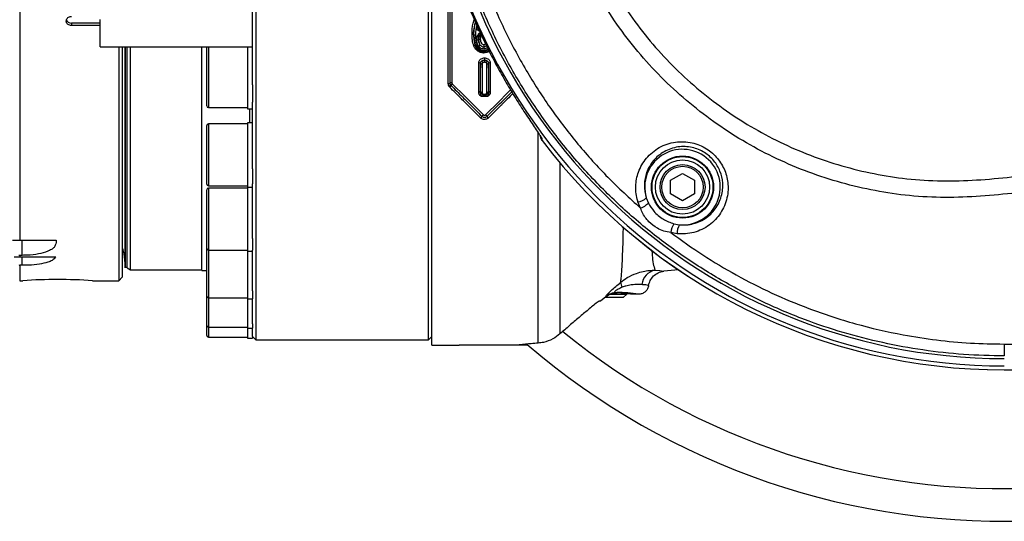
# Model space of a CAD drawing. Extents: x 0 to 4205, y 0 to 2970.
# Tile 28 of 67: x 3032 to 3323, y 559 to 707. Entities that reach past the tile are written whole.
import ezdxf

# ---------------------------------------------------------------- set-up
doc = ezdxf.new("R2010")
doc.units = 0
doc.header["$LTSCALE"] = 5
doc.layers.get('0').update_dxf_attribs({"linetype": 'CONTINUOUS'})

msp = doc.modelspace()

# ---------------------------------------------------------------- linework, layer by layer
at = {"color": 8, "linetype": 'CONTINUOUS'}
for p, q in [((3032.32, 920.22), (3032.32, 642.22)), ((3047.57, 706.3), (3047.57, 705.6)), ((3167.27, 704.92), (3167.43, 705.55)), ((3166.35, 702.91), (3166.47, 702.93)), ((3063.98, 699.33), (3063.98, 634.24)), ((3088.07, 699.33), (3088.07, 698.09)), ((3088.07, 698.09), (3088.07, 681.36)), ((3168.45, 694.38), (3168.33, 694.47)), ((3170.82, 694.47), (3170.7, 694.38)), ((3170.82, 685.85), (3170.82, 694.47)), ((3159.31, 687.39), (3159.09, 687.67)), ((3159.33, 688.56), (3159.44, 688.59)), ((3159.53, 688.08), (3159.69, 687.89)), ((3168.33, 685.85), (3168.44, 685.99)), ((3168.98, 684.79), (3168.98, 684.6)), ((3168.98, 684.79), (3170.17, 684.79)), ((3170.17, 684.6), (3168.98, 684.6)), ((3169.27, 685.35), (3169.88, 685.35)), ((3169.27, 685.35), (3169.27, 685.16)), ((3169.88, 685.16), (3169.27, 685.16)), ((3169.88, 685.35), (3169.88, 685.16)), ((3170.17, 684.79), (3170.17, 684.6)), ((3170.71, 685.99), (3170.82, 685.85)), ((3100.27, 676.88), (3100.27, 680.99)), ((3088.07, 676.52), (3088.07, 673.84)), ((3088.07, 673.84), (3088.07, 658.25)), ((3185.44, 611.77), (3185.44, 673.9)), ((3191.86, 665.01), (3191.86, 614.5)), ((3088.07, 657.55), (3088.07, 653.49)), ((3217.35, 654.69), (3217.97, 653.14)), ((3088.07, 653.49), (3088.07, 639.28)), ((3215.64, 651.68), (3214.89, 653.51)), ((3225.52, 647.02), (3227.16, 646.74)), ((3226.51, 644.09), (3224.58, 644.45)), ((3033.07, 637.71), (3033.07, 642.22)), ((3032.32, 637.71), (3032.32, 637.22)), ((3033.07, 634.76), (3033.07, 637.22)), ((3088.07, 639.28), (3088.07, 616.51)), ((3032.32, 634.76), (3032.32, 630.22)), ((3205.41, 625.5), (3205.4, 625.5)), ((3208.62, 626.69), (3208.77, 626.58)), ((3088.07, 616.51), (3088.07, 613.58)), ((3164.07, 611.21), (3164.07, 611.22)), ((3180.07, 611.21), (3180.07, 611.22)), ((3323.03, 611.5), (3348.06, 611.51))]:
    msp.add_line(p, q, dxfattribs=at)
at = {"color": 7, "linetype": 'CONTINUOUS'}
for p, q in [((3102.07, 857.11), (3102.07, 612.72)), ((3153.07, 612.72), (3153.07, 756.58)), ((3154.07, 611.22), (3154.07, 751.23)), ((3101.07, 688.11), (3101.07, 710.53)), ((3056.07, 703.33), (3056.07, 707.33)), ((3056.07, 706.3), (3047.57, 706.3)), ((3056.07, 705.6), (3047.57, 705.6)), ((3056.07, 699.33), (3056.07, 703.33)), ((3056.07, 699.33), (3101.07, 699.33)), ((3061.57, 699.33), (3061.57, 630.22)), ((3062.57, 699.33), (3062.57, 631.22)), ((3063.5, 699.33), (3063.5, 634.22)), ((3064.07, 634.04), (3064.07, 699.33)), ((3065.07, 633.47), (3065.07, 699.33)), ((3086.07, 633.22), (3086.07, 699.33)), ((3087.57, 697.67), (3087.57, 699.13)), ((3099.57, 699.33), (3099.57, 680.99)), ((3169.4, 697.7), (3169.4, 698.02)), ((3087.57, 681.86), (3087.57, 697.67)), ((3169.57, 696.03), (3169.57, 695.39)), ((3169.57, 695.39), (3169.57, 694.74)), ((3101.07, 688.11), (3101.07, 682.91)), ((3088.07, 681.36), (3099.57, 681.36)), ((3099.57, 680.99), (3101.07, 680.99)), ((3101.07, 663.25), (3101.07, 682.91)), ((3087.57, 673.49), (3087.57, 676.02)), ((3099.57, 676.52), (3088.07, 676.52)), ((3101.07, 676.88), (3099.57, 676.88)), ((3099.57, 676.88), (3099.57, 657.88)), ((3087.57, 658.75), (3087.57, 673.49)), ((3186.11, 672.91), (3186.14, 672.84)), ((3186.57, 671.65), (3186.57, 671.68)), ((3101.07, 663.25), (3101.07, 658.83)), ((3224.55, 659.89), (3228.05, 661.91)), ((3228.05, 661.91), (3231.55, 659.89)), ((3088.07, 658.25), (3099.57, 658.25)), ((3099.57, 657.55), (3088.07, 657.55)), ((3099.57, 657.88), (3101.07, 657.88)), ((3099.57, 657.88), (3099.57, 638.92)), ((3101.07, 642.7), (3101.07, 658.83)), ((3224.55, 655.85), (3224.55, 659.89)), ((3231.55, 659.89), (3231.55, 655.85)), ((3087.57, 653.21), (3087.57, 657.05)), ((3228.05, 653.83), (3224.55, 655.85)), ((3231.55, 655.85), (3228.05, 653.83)), ((3087.57, 639.78), (3087.57, 653.21)), ((3101.07, 642.7), (3101.07, 639.22)), ((3030.2, 642.22), (3032.32, 642.22)), ((3032.32, 642.22), (3043.07, 642.22)), ((3043.07, 642.22), (3043.07, 641.47)), ((3087.57, 637.63), (3087.57, 639.78)), ((3030.66, 637.22), (3032.32, 637.22)), ((3032.32, 637.71), (3032.07, 637.7)), ((3033.07, 637.71), (3032.32, 637.71)), ((3032.32, 637.22), (3042.96, 637.22)), ((3087.57, 625.69), (3087.57, 637.63)), ((3088.07, 639.28), (3099.57, 639.28)), ((3099.57, 638.92), (3101.07, 638.92)), ((3099.57, 638.92), (3099.57, 624.82)), ((3101.07, 627.23), (3101.07, 639.22)), ((3032.32, 634.76), (3032.07, 634.75)), ((3033.07, 634.76), (3032.32, 634.76)), ((3063.5, 634.22), (3063.98, 634.24)), ((3064.07, 634.04), (3065.07, 633.47)), ((3061.57, 630.22), (3062.57, 631.22)), ((3065.07, 633.47), (3086.07, 633.47)), ((3086.07, 633.22), (3087.57, 633.22)), ((3226.89, 633.4), (3222.51, 632.99)), ((3222.51, 632.99), (3222.51, 632.99)), ((3032.32, 630.22), (3033.22, 630.22)), ((3053.8, 630.22), (3061.57, 630.22)), ((3218.04, 628.77), (3218.04, 628.76)), ((3087.57, 617.01), (3087.57, 625.69)), ((3088.07, 625.19), (3099.57, 625.19)), ((3101.07, 627.23), (3101.07, 624.84)), ((3205.41, 625.5), (3203.81, 624.22)), ((3210.57, 625.22), (3205.1, 625.22)), ((3206.8, 626.22), (3211.57, 626.22)), ((3210.57, 625.22), (3211.57, 626.22)), ((3211.57, 626.22), (3211.57, 626.44)), ((3215.07, 626.22), (3213.07, 626.22)), ((3215.07, 626.22), (3215.07, 626.22)), ((3099.57, 624.82), (3101.07, 624.82)), ((3099.57, 624.82), (3099.57, 616.15)), ((3101.07, 617.46), (3101.07, 624.82)), ((3203.81, 624.22), (3203.39, 624.22)), ((3087.57, 614.08), (3087.57, 617.01)), ((3088.07, 616.51), (3099.57, 616.51)), ((3101.07, 617.46), (3101.07, 616.15)), ((3088.07, 613.58), (3099.57, 613.58)), ((3099.57, 616.15), (3101.07, 616.15)), ((3099.57, 616.15), (3099.57, 613.22)), ((3101.07, 613.75), (3101.07, 616.15)), ((3101.07, 613.72), (3102.07, 612.72)), ((3101.07, 613.72), (3101.07, 613.22)), ((3153.07, 612.72), (3154.07, 613.72)), ((3099.57, 613.22), (3101.07, 613.22)), ((3102.07, 612.72), (3153.07, 612.72)), ((3154.07, 611.22), (3162.07, 611.22)), ((3162.07, 611.21), (3162.07, 611.22)), ((3164.07, 611.22), (3162.07, 611.22)), ((3164.07, 611.21), (3162.07, 611.21)), ((3180.07, 611.22), (3164.07, 611.22)), ((3180.07, 611.21), (3164.07, 611.21)), ((3182.07, 611.22), (3180.07, 611.22)), ((3182.07, 611.21), (3180.07, 611.21)), ((3182.07, 611.21), (3182.07, 611.22))]:
    msp.add_line(p, q, dxfattribs=at)
at = {"color": 8, "linetype": 'CONTINUOUS', "flags": 128}
for points in [[(3158.88, 688.4), (3158.87, 695), (3158.87, 701.79), (3158.87, 709.73), (3158.87, 717.85)], [(3159.33, 717.96), (3159.33, 709.85), (3159.33, 701.93), (3159.33, 695.17), (3159.33, 688.56)], [(3159.44, 688.59), (3159.45, 696.11), (3159.45, 703.86), (3159.45, 710.8), (3159.45, 717.89)], [(3159.92, 718), (3159.91, 710.94), (3159.91, 704), (3159.91, 696.26), (3159.9, 688.74)], [(3166.94, 706.61), (3166.82, 706.33), (3166.79, 706.26), (3166.79, 706.26), (3166.79, 706.26)], [(3166.35, 702.91), (3166.37, 703.55), (3166.79, 706.26), (3166.79, 706.26)], [(3166.47, 702.93), (3166.51, 704.25), (3166.85, 706.25), (3166.85, 706.25)], [(3166.35, 702.91), (3166.35, 702.91), (3166.36, 702.58), (3166.5, 700.77), (3166.75, 699.8), (3166.75, 699.8)], [(3166.47, 702.93), (3166.55, 701.45), (3166.86, 700.03), (3166.91, 699.9), (3166.91, 699.9)], [(3167.76, 701.49), (3167.76, 701.49), (3167.85, 702.33), (3168.06, 702.84), (3168.06, 702.84)], [(3167.76, 701.49), (3167.97, 700.39), (3168.07, 700.19), (3168.15, 700.06), (3168.15, 700.06)], [(3167.88, 701.47), (3167.88, 701.52), (3167.96, 702.1), (3168.22, 702.69), (3168.22, 702.69)], [(3168.47, 703.3), (3168.15, 702.98), (3168.11, 702.91), (3168.06, 702.84), (3168.06, 702.84), (3168.06, 702.84)], [(3167.67, 698.37), (3167.67, 698.37), (3167.03, 699.19), (3166.75, 699.8), (3166.75, 699.8)], [(3166.91, 699.9), (3166.91, 699.9), (3167.57, 698.84), (3167.82, 698.6), (3167.82, 698.6)], [(3169.4, 697.7), (3168.48, 697.86), (3167.7, 698.35), (3167.67, 698.37), (3167.67, 698.37)], [(3169.4, 698.02), (3168.77, 698.1), (3168.14, 698.36), (3167.82, 698.6), (3167.82, 698.6)], [(3168.24, 699.93), (3168.19, 700.01), (3168.15, 700.06), (3168.15, 700.06)], [(3168.24, 699.93), (3168.21, 699.98), (3168.16, 700.07), (3168.16, 700.07)], [(3169.4, 698.02), (3169.6, 698.03), (3170.04, 698.11), (3170.04, 698.11)], [(3170.72, 698.45), (3170.26, 698.19), (3170.04, 698.11), (3170.04, 698.11), (3170.04, 698.11)], [(3167.88, 686.01), (3167.87, 688.72), (3167.87, 691.65), (3167.87, 694.62)], [(3168.33, 694.47), (3168.33, 691.5), (3168.33, 688.56), (3168.33, 685.85)], [(3168.44, 685.99), (3168.44, 688.77), (3168.44, 691.59), (3168.45, 694.38)], [(3168.9, 694.23), (3168.9, 691.44), (3168.9, 688.62), (3168.9, 685.83)], [(3170.25, 685.83), (3170.25, 688.55), (3170.25, 691.37), (3170.24, 694.23)], [(3170.7, 694.38), (3170.71, 691.53), (3170.71, 688.71), (3170.71, 685.99)], [(3171.28, 694.62), (3171.28, 691.84), (3171.27, 688.91), (3171.27, 686.01)], [(3160.07, 688.38), (3163.83, 684.62), (3166.52, 681.93), (3169.19, 679.27)], [(3169.96, 679.27), (3173.67, 682.97), (3176.36, 685.66), (3177.27, 686.57)], [(3170.34, 678.78), (3174.01, 682.44), (3174.65, 683.08), (3175.93, 684.36), (3177.6, 686.03)], [(3219.9, 633.32), (3221.39, 633.2), (3222.29, 633.07), (3222.51, 632.99), (3222.51, 632.99)]]:
    msp.add_lwpolyline(points, dxfattribs=at)
at = {"color": 7, "linetype": 'CONTINUOUS', "flags": 128}
msp.add_lwpolyline([(3063.98, 634.24), (3064.04, 634.25), (3064.07, 634.26)], dxfattribs=at)
at = {"color": 8, "linetype": 'CONTINUOUS'}
for radius in [9.17, 6.13]:
    msp.add_circle((3228.05, 657.87), radius, dxfattribs=at)
at = {"color": 7, "linetype": 'CONTINUOUS'}
for radius in [9, 8, 6.64]:
    msp.add_circle((3228.05, 657.87), radius, dxfattribs=at)
for centre, radius, start, end in [((3323.07, 775.22), 170.17, 90, 270), ((3323.07, 775.22), 168, 90, 270), ((3047.52, 707.79), 1.49, 199.2366, 271.938), ((3088.07, 699.13), 0.498, 156.1747, 180.0343), ((3088.08, 681.86), 0.501, 180.0476, 269.9251), ((3088.07, 676.02), 0.5, 90.0283, 179.9717), ((3188.96, 673.45), 3, 184.9879, 216.5534), ((3323.08, 775.22), 171.35, 217.1806, 269.9999), ((3088.07, 658.75), 0.5, 180.0283, 269.9717), ((3088.07, 657.05), 0.5, 90.0283, 179.9717), ((3088.07, 639.78), 0.5, 180.0283, 269.9717), ((3043.44, 474.46), 156.1, 86.1967, 93.7568), ((3088.08, 625.69), 0.501, 180.0749, 269.9251), ((3209.21, 606.38), 20.21, 78.9842, 91.2606), ((3211.71, 618.18), 8.15, 80.3497, 90.9421), ((3088.07, 617.01), 0.5, 180.0283, 269.9717), ((3088.07, 614.08), 0.5, 180.0283, 269.9717), ((3323.07, 775.22), 216.07, 229.3062, 273.0001)]:
    msp.add_arc(centre, radius, start, end, dxfattribs=at)
at = {"color": 8, "linetype": 'CONTINUOUS'}
for centre, radius, start, end in [((3167.41, 705.57), 0.663, 257.923, 297.3792), ((3167.46, 700.25), 0.846, 295.1943, 337.4068), ((3170.07, 695.46), 1.28, 193.8208, 222.428), ((3169.08, 695.46), 1.28, 317.5033, 346.2479), ((3167.92, 693.98), 0.639, 49.8195, 94.2756), ((3168.86, 694.87), 0.637, 229.5857, 274.2233), ((3170.29, 694.87), 0.637, 265.7848, 310.3886), ((3171.23, 693.98), 0.638, 85.7161, 130.2062), ((3158.92, 689.02), 0.616, 265.9343, 312.185), ((3158.84, 688.38), 0.756, 289.8151, 337.092), ((3158.79, 688.18), 0.949, 303.637, 342.0453), ((3159.86, 688.12), 0.619, 85.9483, 131.9391), ((3160.59, 687.59), 0.953, 123.6321, 161.6784), ((3167.92, 685.4), 0.608, 47.1426, 94.0055), ((3168.86, 686.43), 0.608, 227.019, 273.9351), ((3170.29, 686.43), 0.608, 266.051, 312.9949), ((3171.23, 685.4), 0.609, 86.0011, 132.832), ((3167.95, 679.06), 0.898, 301.8683, 342.2503), ((3169.67, 678.5), 0.907, 121.9608, 161.824), ((3169.48, 678.5), 0.906, 18.1405, 58.0399), ((3171.2, 679.06), 0.9, 197.7939, 238.1222), ((3188.95, 673.46), 2.99, 185.0276, 217.2786), ((3188.9, 674.02), 2.99, 202.3738, 217.1468), ((3323.07, 775.22), 171.35, 217.1883, 270), ((3228.05, 657.87), 11.16, 265.4436, 196.5209), ((3214.44, 657.6), 4.12, 276.3394, 315.0621), ((3213.59, 657.53), 6.2, 289.3473, 314.9115), ((3230.72, 643.66), 6.19, 147.0597, 172.6768), ((3230.61, 644.5), 4.12, 146.9131, 185.6239), ((3220.91, 628.57), 4.86, 102.0013, 174.1241), ((3212.26, 629.79), 2.5, 181.2358, 217.1513), ((3208.63, 621.69), 5, 90.1463, 130.2262), ((3209.59, 595.41), 31.29, 79.9028, 91.7829), ((3323.07, 775.22), 206.42, 230.824, 273.0001), ((3431.76, 611.03), 108.73, 179.7529, 181.5997)]:
    msp.add_arc(centre, radius, start, end, dxfattribs=at)
for points, knots in [([(3323.07, 608), (3319.07, 608.08), (3311.03, 608.25), (3299.04, 609.62), (3287.15, 611.77), (3275.46, 614.78), (3263.39, 618.82), (3251.06, 624.09), (3238.61, 630.69), (3226.74, 638.31), (3215.56, 646.88), (3205.15, 656.4), (3195.56, 666.76), (3186.86, 677.89), (3179.14, 689.7), (3172.47, 702.13), (3166.85, 715.09), (3162.33, 728.47), (3158.95, 742.16), (3156.76, 756.1), (3155.75, 770.19), (3155.92, 784.31), (3157.26, 798.35), (3159.81, 812.23), (3163.52, 825.85), (3168.35, 839.13), (3174.27, 851.93), (3181.27, 864.18), (3189.28, 875.81), (3198.23, 886.74), (3208.05, 896.86), (3218.71, 906.11), (3230.12, 914.43), (3242.18, 921.78), (3254.81, 928.08), (3267.92, 933.27), (3281.43, 937.36), (3295.24, 940.28), (3309.15, 942.11), (3318.46, 942.33), (3323.07, 942.43)], [0, 0, 0, 0, 0.022892, 0.045875, 0.068888, 0.091871, 0.114765, 0.141519, 0.168369, 0.195218, 0.221972, 0.248772, 0.275667, 0.302562, 0.329362, 0.35616, 0.383053, 0.409947, 0.436745, 0.463544, 0.490439, 0.517333, 0.544132, 0.570931, 0.597825, 0.624719, 0.651518, 0.678316, 0.705209, 0.732103, 0.758901, 0.785705, 0.812604, 0.839504, 0.866307, 0.893091, 0.919971, 0.946849, 0.973632, 1, 1, 1, 1]), ([(3436.99, 673.13), (3423.41, 670.92), (3396.24, 666.52), (3365.53, 661.98), (3344.96, 658.78), (3334.5, 657.15), (3324, 655.79), (3313.48, 654.9), (3302.95, 654.7), (3292.57, 655.45), (3282.42, 657.18), (3272.53, 659.72), (3262.88, 663.07), (3253.56, 667.22), (3244.64, 672.15), (3236.15, 677.82), (3228.16, 684.18), (3220.75, 691.18), (3213.97, 698.79), (3207.85, 706.94), (3202.43, 715.58), (3197.77, 724.62), (3193.9, 734.02), (3190.84, 743.72), (3188.59, 753.64), (3187.18, 763.7), (3186.65, 773.83), (3186.97, 783.97), (3188.12, 794.05), (3190.12, 803.99), (3192.96, 813.72), (3196.61, 823.19), (3201.03, 832.32), (3206.19, 841.04), (3212.09, 849.29), (3218.66, 857.02), (3225.85, 864.18), (3233.61, 870.72), (3241.91, 876.58), (3250.69, 881.72), (3259.88, 886.12), (3269.39, 889.72), (3279.18, 892.5), (3289.19, 894.46), (3299.32, 895.58), (3310.4, 895.78), (3322.33, 894.99), (3335.11, 893.48), (3347.84, 891.52), (3360.54, 889.36), (3390.27, 884.7), (3415.75, 880.66), (3436.99, 877.3)], [0, 0, 0, 0, 0.064452, 0.128905, 0.145389, 0.161946, 0.178492, 0.194971, 0.211372, 0.227753, 0.243636, 0.259576, 0.275517, 0.291402, 0.307285, 0.323225, 0.339166, 0.355051, 0.370911, 0.386828, 0.402748, 0.418611, 0.434431, 0.45031, 0.466188, 0.482011, 0.4978, 0.513646, 0.529492, 0.545281, 0.561067, 0.576908, 0.592749, 0.608533, 0.624322, 0.640166, 0.65601, 0.671796, 0.687636, 0.703532, 0.719427, 0.735265, 0.751124, 0.767042, 0.782954, 0.798807, 0.818865, 0.838939, 0.859049, 0.879175, 0.899277, 1, 1, 1, 1]), ([(3436.27, 872.99), (3415.16, 876.22), (3389.82, 880.1), (3360.24, 884.59), (3347.57, 886.69), (3334.88, 888.59), (3322.14, 890.06), (3310.36, 890.83), (3299.58, 890.65), (3289.86, 889.61), (3280.26, 887.77), (3270.87, 885.11), (3261.74, 881.66), (3252.92, 877.45), (3244.48, 872.52), (3236.5, 866.91), (3229.05, 860.63), (3222.14, 853.76), (3215.82, 846.34), (3210.16, 838.43), (3205.19, 830.05), (3200.94, 821.29), (3197.43, 812.2), (3194.7, 802.85), (3192.79, 793.31), (3191.67, 783.62), (3191.37, 773.88), (3191.88, 764.15), (3193.23, 754.5), (3195.39, 744.97), (3198.34, 735.66), (3202.06, 726.63), (3206.54, 717.95), (3211.75, 709.66), (3217.63, 701.83), (3224.15, 694.53), (3231.27, 687.82), (3238.95, 681.72), (3247.1, 676.28), (3255.68, 671.55), (3264.63, 667.59), (3273.89, 664.38), (3283.38, 661.96), (3293.2, 660.29), (3303.3, 659.58), (3313.61, 659.79), (3323.92, 660.67), (3334.2, 662.01), (3344.45, 663.59), (3364.88, 666.68), (3395.52, 671.04), (3422.69, 675.31), (3436.27, 677.44)], [0, 0, 0, 0, 0.1026981, 0.1232706, 0.1438656, 0.1644458, 0.1849901, 0.2055199, 0.2211265, 0.2367911, 0.2524574, 0.2680668, 0.2836745, 0.2993387, 0.3150036, 0.3306139, 0.3461764, 0.3617953, 0.3774155, 0.3929813, 0.4085427, 0.4241608, 0.4397795, 0.4553436, 0.4709115, 0.4865357, 0.5021599, 0.5177282, 0.5333291, 0.5489852, 0.5646408, 0.5802398, 0.595879, 0.6115734, 0.6272666, 0.6429023, 0.6585603, 0.6742734, 0.6899858, 0.7056409, 0.7212928, 0.737, 0.7527073, 0.7683581, 0.7848301, 0.8013213, 0.8178917, 0.8345306, 0.8511798, 0.8677577, 0.9338791, 1, 1, 1, 1]), ([(3159.46, 769.47), (3159.72, 765.03), (3160.25, 756.11), (3162.43, 742.8), (3165.64, 729.63), (3170.01, 716.59), (3175.52, 703.84), (3181.98, 691.82), (3189.2, 680.69), (3197.12, 670.38), (3205.87, 660.59), (3212.39, 654.65), (3215.64, 651.68)], [0, 0, 0, 0, 0.099447, 0.199564, 0.300957, 0.402352, 0.506692, 0.611032, 0.70703, 0.803029, 0.901514, 1, 1, 1, 1]), ([(3165.89, 703.05), (3165.89, 703.27), (3165.9, 703.98), (3165.97, 705.19), (3166.26, 706.36), (3166.49, 707.06), (3166.63, 707.25), (3166.64, 707.26)], [0, 0, 0, 0, 0.150928, 0.493496, 0.837701, 0.989111, 1, 1, 1, 1]), ([(3167.31, 705.81), (3167.17, 705.24), (3166.93, 704.25), (3166.93, 703.23), (3166.93, 702.8)], [0, 0, 0, 0, 0.5775959, 1, 1, 1, 1]), ([(3168.16, 703.98), (3168.15, 703.98), (3168.03, 703.98), (3167.82, 704.04), (3167.57, 704.17), (3167.37, 704.37), (3167.26, 704.64), (3167.27, 704.83), (3167.27, 704.92)], [0, 0, 0, 0, 0.023551, 0.23855, 0.430023, 0.617566, 0.810217, 1, 1, 1, 1]), ([(3169.4, 697.47), (3169.04, 697.5), (3168.33, 697.57), (3167.36, 698.18), (3166.49, 699.25), (3165.98, 700.84), (3165.9, 702.19), (3165.89, 702.94), (3165.89, 703.05)], [0, 0, 0, 0, 0.144579, 0.288394, 0.451985, 0.696974, 0.953946, 1, 1, 1, 1]), ([(3165.89, 703.05), (3165.9, 703.05), (3165.93, 703.05), (3166.01, 703.04), (3166.12, 703.03), (3166.26, 702.99), (3166.32, 702.94), (3166.35, 702.91)], [0, 0, 0, 0, 0.070454, 0.165803, 0.493003, 0.776949, 1, 1, 1, 1]), ([(3166.35, 702.91), (3166.35, 702.91), (3166.35, 702.91), (3166.35, 702.91), (3166.35, 702.91)], [0, 0, 0, 0, 0.648371, 1, 1, 1, 1]), ([(3166.47, 702.93), (3166.47, 702.93), (3166.47, 702.93), (3166.47, 702.93), (3166.47, 702.93)], [0, 0, 0, 0, 0.729187, 1, 1, 1, 1]), ([(3166.47, 702.93), (3166.5, 702.91), (3166.56, 702.86), (3166.7, 702.82), (3166.81, 702.8), (3166.89, 702.8), (3166.92, 702.8), (3166.93, 702.8)], [0, 0, 0, 0, 0.222906, 0.50698, 0.834215, 0.929554, 1, 1, 1, 1]), ([(3166.93, 702.8), (3166.93, 702.78), (3166.93, 702.31), (3166.96, 701.38), (3167.19, 700.06), (3167.7, 699.08), (3168.31, 698.54), (3168.85, 698.3), (3169.22, 698.27), (3169.4, 698.26)], [0, 0, 0, 0, 0.007465, 0.24778, 0.486585, 0.69847, 0.8091, 0.906301, 1, 1, 1, 1]), ([(3167.3, 701.35), (3167.3, 701.38), (3167.31, 701.7), (3167.37, 702.29), (3167.63, 702.84), (3167.94, 703.25), (3168.12, 703.47), (3168.34, 703.57), (3168.35, 703.57)], [0, 0, 0, 0, 0.030136, 0.378179, 0.683847, 0.722387, 0.986514, 1, 1, 1, 1]), ([(3167.82, 699.49), (3167.75, 699.6), (3167.63, 699.79), (3167.37, 700.39), (3167.33, 700.92), (3167.3, 701.35)], [0, 0, 0, 0, 0.203031, 0.33869, 1, 1, 1, 1]), ([(3168.16, 700.07), (3168.16, 700.07), (3168.16, 700.29), (3167.97, 700.5), (3167.91, 700.86), (3167.88, 701.12), (3167.88, 701.35), (3167.87, 701.47)], [0, 0, 0, 0, 0.000165, 0.453442, 0.512913, 0.749511, 1, 1, 1, 1]), ([(3168.22, 702.69), (3168.22, 702.69), (3168.24, 702.7), (3168.32, 702.86), (3168.46, 702.96), (3168.58, 703.06)], [0, 0, 0, 0, 0.0006497, 0.1092727, 1, 1, 1, 1]), ([(3168.72, 702.77), (3168.68, 702.73), (3168.51, 702.56), (3168.37, 702.14), (3168.35, 701.79), (3168.34, 701.61)], [0, 0, 0, 0, 0.142971, 0.56999, 1, 1, 1, 1]), ([(3168.34, 701.61), (3168.34, 701.6), (3168.34, 701.38), (3168.38, 700.96), (3168.55, 700.52), (3168.76, 700.24), (3168.92, 700.06), (3169.15, 699.96), (3169.28, 699.94), (3169.34, 699.94)], [0, 0, 0, 0, 0.0100851, 0.3175427, 0.5918293, 0.6541885, 0.8144129, 0.9234754, 1, 1, 1, 1]), ([(3169.34, 698.64), (3169.19, 698.66), (3168.85, 698.69), (3168.35, 698.92), (3168.01, 699.23), (3167.86, 699.44), (3167.82, 699.49)], [0, 0, 0, 0, 0.2573574, 0.5630127, 0.901379, 1, 1, 1, 1]), ([(3168.24, 699.93), (3168.38, 699.77), (3168.59, 699.51), (3169, 699.33), (3169.24, 699.3), (3169.34, 699.29)], [0, 0, 0, 0, 0.466375, 0.760268, 1, 1, 1, 1]), ([(3169.34, 699.94), (3169.4, 699.95), (3169.52, 699.97), (3169.71, 700.09), (3169.81, 700.22), (3169.87, 700.3)], [0, 0, 0, 0, 0.275611, 0.554583, 1, 1, 1, 1]), ([(3169.34, 699.29), (3169.42, 699.3), (3169.62, 699.32), (3169.94, 699.47), (3170.16, 699.68), (3170.26, 699.82), (3170.29, 699.85)], [0, 0, 0, 0, 0.220603, 0.527127, 0.90587, 1, 1, 1, 1]), ([(3170.41, 699.12), (3170.34, 699.05), (3170.16, 698.84), (3169.77, 698.69), (3169.47, 698.66), (3169.34, 698.64)], [0, 0, 0, 0, 0.2456271, 0.6705348, 1, 1, 1, 1]), ([(3169.4, 698.26), (3169.45, 698.26), (3169.7, 698.27), (3170.11, 698.38), (3170.48, 698.55), (3170.59, 698.7), (3170.6, 698.71)], [0, 0, 0, 0, 0.127976, 0.557471, 0.973763, 1, 1, 1, 1]), ([(3169.4, 697.7), (3169.64, 697.72), (3170.13, 697.78), (3170.64, 697.97), (3170.82, 698.18), (3170.84, 698.19)], [0, 0, 0, 0, 0.473142, 0.951082, 1, 1, 1, 1]), ([(3170.94, 697.93), (3170.71, 697.8), (3170.23, 697.53), (3169.68, 697.49), (3169.4, 697.47)], [0, 0, 0, 0, 0.481265, 1, 1, 1, 1]), ([(3167.87, 694.62), (3167.89, 694.77), (3167.93, 695.07), (3168.2, 695.47), (3168.6, 695.79), (3169.08, 695.99), (3169.42, 696.02), (3169.57, 696.03)], [0, 0, 0, 0, 0.181832, 0.369238, 0.577613, 0.811497, 1, 1, 1, 1]), ([(3168.82, 695.16), (3168.74, 695.1), (3168.58, 695), (3168.38, 694.76), (3168.35, 694.57), (3168.33, 694.47)], [0, 0, 0, 0, 0.328654, 0.67284, 1, 1, 1, 1]), ([(3168.45, 694.38), (3168.45, 694.48), (3168.47, 694.69), (3168.61, 694.96), (3168.76, 695.09), (3168.82, 695.16)], [0, 0, 0, 0, 0.340838, 0.686284, 1, 1, 1, 1]), ([(3168.82, 695.16), (3168.95, 695.22), (3169.18, 695.35), (3169.45, 695.37), (3169.57, 695.39)], [0, 0, 0, 0, 0.533062, 1, 1, 1, 1]), ([(3169.57, 696.03), (3169.73, 696.02), (3170.07, 695.99), (3170.55, 695.79), (3170.95, 695.47), (3171.22, 695.07), (3171.26, 694.77), (3171.28, 694.62)], [0, 0, 0, 0, 0.188593, 0.422466, 0.630831, 0.818176, 1, 1, 1, 1]), ([(3169.57, 695.39), (3169.7, 695.37), (3169.97, 695.35), (3170.2, 695.22), (3170.33, 695.16)], [0, 0, 0, 0, 0.467225, 1, 1, 1, 1]), ([(3170.33, 695.16), (3170.39, 695.09), (3170.54, 694.96), (3170.68, 694.69), (3170.7, 694.48), (3170.7, 694.38)], [0, 0, 0, 0, 0.3136775, 0.6592046, 1, 1, 1, 1]), ([(3170.82, 694.47), (3170.8, 694.57), (3170.77, 694.76), (3170.57, 695), (3170.41, 695.1), (3170.33, 695.16)], [0, 0, 0, 0, 0.327106, 0.6714, 1, 1, 1, 1]), ([(3169.12, 694.6), (3169.09, 694.57), (3169.01, 694.51), (3168.92, 694.38), (3168.91, 694.28), (3168.9, 694.23)], [0, 0, 0, 0, 0.32076, 0.665289, 1, 1, 1, 1]), ([(3169.57, 694.74), (3169.5, 694.73), (3169.34, 694.71), (3169.2, 694.64), (3169.12, 694.6)], [0, 0, 0, 0, 0.452623, 1, 1, 1, 1]), ([(3170.03, 694.6), (3169.95, 694.64), (3169.81, 694.71), (3169.65, 694.73), (3169.57, 694.74)], [0, 0, 0, 0, 0.547377, 1, 1, 1, 1]), ([(3170.24, 694.23), (3170.24, 694.28), (3170.23, 694.38), (3170.14, 694.51), (3170.06, 694.57), (3170.03, 694.6)], [0, 0, 0, 0, 0.334671, 0.678868, 1, 1, 1, 1]), ([(3159.09, 687.67), (3159.05, 687.75), (3158.92, 687.97), (3158.89, 688.24), (3158.88, 688.4)], [0, 0, 0, 0, 0.350123, 1, 1, 1, 1]), ([(3168.42, 678.29), (3167.2, 679.51), (3165.72, 680.99), (3163.82, 682.89), (3162, 684.71), (3160.44, 686.26), (3159.31, 687.39)], [0, 0, 0, 0, 0.401988, 0.487285, 0.627711, 1, 1, 1, 1]), ([(3159.33, 688.56), (3159.36, 688.45), (3159.4, 688.28), (3159.5, 688.13), (3159.53, 688.08)], [0, 0, 0, 0, 0.6431678, 1, 1, 1, 1]), ([(3159.53, 688.08), (3159.51, 688.14), (3159.45, 688.3), (3159.44, 688.47), (3159.44, 688.59)], [0, 0, 0, 0, 0.341956, 1, 1, 1, 1]), ([(3159.69, 687.89), (3160.82, 686.76), (3162.38, 685.2), (3164.19, 683.39), (3166.1, 681.48), (3167.58, 680), (3168.8, 678.78)], [0, 0, 0, 0, 0.372241, 0.512673, 0.597964, 1, 1, 1, 1]), ([(3159.9, 688.74), (3159.91, 688.69), (3159.92, 688.57), (3160, 688.45), (3160.05, 688.39), (3160.07, 688.38)], [0, 0, 0, 0, 0.412355, 0.856627, 1, 1, 1, 1]), ([(3168.98, 684.6), (3168.92, 684.6), (3168.75, 684.61), (3168.48, 684.71), (3168.21, 684.93), (3167.93, 685.36), (3167.9, 685.75), (3167.88, 686.01)], [0, 0, 0, 0, 0.098192, 0.242073, 0.432474, 0.610453, 1, 1, 1, 1]), ([(3168.33, 685.85), (3168.33, 685.65), (3168.32, 685.37), (3168.45, 685.06), (3168.57, 684.93), (3168.68, 684.85), (3168.77, 684.82), (3168.88, 684.79), (3168.94, 684.79), (3168.98, 684.79)], [0, 0, 0, 0, 0.413202, 0.5898, 0.697114, 0.770776, 0.873376, 0.905898, 1, 1, 1, 1]), ([(3169.27, 685.16), (3169.2, 685.17), (3169.06, 685.18), (3168.86, 685.28), (3168.69, 685.42), (3168.52, 685.66), (3168.47, 685.87), (3168.44, 685.99)], [0, 0, 0, 0, 0.171791, 0.326459, 0.507704, 0.704491, 1, 1, 1, 1]), ([(3168.9, 685.83), (3168.9, 685.76), (3168.91, 685.64), (3168.98, 685.5), (3169.06, 685.41), (3169.16, 685.36), (3169.23, 685.36), (3169.27, 685.35)], [0, 0, 0, 0, 0.317692, 0.515548, 0.68924, 0.835124, 1, 1, 1, 1]), ([(3169.27, 685.16), (3169.2, 685.08), (3169.11, 684.96), (3169.01, 684.83), (3168.98, 684.79)], [0, 0, 0, 0, 0.671734, 1, 1, 1, 1]), ([(3170.71, 685.99), (3170.68, 685.88), (3170.64, 685.68), (3170.48, 685.43), (3170.29, 685.27), (3170.09, 685.18), (3169.95, 685.17), (3169.88, 685.16)], [0, 0, 0, 0, 0.252169, 0.49457, 0.675587, 0.836596, 1, 1, 1, 1]), ([(3169.88, 685.35), (3169.92, 685.36), (3169.99, 685.36), (3170.08, 685.41), (3170.17, 685.51), (3170.24, 685.65), (3170.25, 685.77), (3170.25, 685.83)], [0, 0, 0, 0, 0.157119, 0.308758, 0.482214, 0.727227, 1, 1, 1, 1]), ([(3170.17, 684.79), (3170.14, 684.83), (3170.04, 684.96), (3169.95, 685.08), (3169.88, 685.16)], [0, 0, 0, 0, 0.328266, 1, 1, 1, 1]), ([(3171.27, 686.01), (3171.26, 685.83), (3171.24, 685.48), (3171.04, 685.05), (3170.77, 684.77), (3170.48, 684.62), (3170.27, 684.61), (3170.17, 684.6)], [0, 0, 0, 0, 0.271933, 0.517953, 0.691543, 0.84289, 1, 1, 1, 1]), ([(3170.17, 684.79), (3170.23, 684.79), (3170.3, 684.8), (3170.42, 684.83), (3170.49, 684.87), (3170.61, 684.95), (3170.74, 685.12), (3170.84, 685.45), (3170.82, 685.71), (3170.82, 685.85)], [0, 0, 0, 0, 0.122883, 0.149953, 0.260293, 0.291797, 0.458022, 0.708331, 1, 1, 1, 1]), ([(3177.93, 685.49), (3177.39, 684.95), (3176.43, 683.98), (3175.24, 682.8), (3173.38, 680.94), (3171.95, 679.51), (3170.73, 678.29)], [0, 0, 0, 0, 0.225033, 0.402516, 0.491755, 1, 1, 1, 1]), ([(3170.73, 678.29), (3170.61, 678.2), (3170.37, 678), (3169.9, 677.86), (3169.52, 677.84), (3169.15, 677.89), (3168.8, 677.99), (3168.55, 678.19), (3168.42, 678.29)], [0, 0, 0, 0, 0.178008, 0.370452, 0.571669, 0.621771, 0.814469, 1, 1, 1, 1]), ([(3168.8, 678.78), (3168.81, 678.78), (3168.88, 678.71), (3169.06, 678.58), (3169.29, 678.51), (3169.54, 678.48), (3169.79, 678.49), (3170.1, 678.59), (3170.27, 678.72), (3170.34, 678.78)], [0, 0, 0, 0, 0.003502, 0.185618, 0.378197, 0.428447, 0.629608, 0.822036, 1, 1, 1, 1]), ([(3169.19, 679.27), (3169.23, 679.24), (3169.31, 679.17), (3169.47, 679.12), (3169.64, 679.11), (3169.8, 679.15), (3169.9, 679.21), (3169.95, 679.26), (3169.96, 679.27)], [0, 0, 0, 0, 0.181692, 0.374048, 0.57107, 0.765266, 0.950041, 1, 1, 1, 1]), ([(3186.29, 672.63), (3186.35, 672.55), (3186.44, 672.41), (3186.49, 672.27), (3186.52, 672.21)], [0, 0, 0, 0, 0.645118, 1, 1, 1, 1]), ([(3186.52, 672.21), (3186.53, 672.08), (3186.55, 671.89), (3186.56, 671.7), (3186.57, 671.65)], [0, 0, 0, 0, 0.6990055, 1, 1, 1, 1]), ([(3214.89, 653.51), (3214.87, 653.58), (3214.62, 654.36), (3214.3, 655.9), (3214.19, 658.1), (3214.44, 660.26), (3215.03, 662.4), (3216, 664.47), (3217.37, 666.46), (3219.11, 668.19), (3221.17, 669.61), (3223.48, 670.64), (3225.93, 671.22), (3228.43, 671.34), (3230.84, 671.03), (3233.1, 670.3), (3235.13, 669.26), (3236.91, 667.93), (3238.41, 666.39), (3239.63, 664.65), (3240.57, 662.76), (3241.2, 660.75), (3241.52, 658.64), (3241.51, 656.38), (3241.09, 654.05), (3240.24, 651.75), (3239, 649.66), (3237.4, 647.8), (3235.46, 646.24), (3233.24, 645.04), (3230.83, 644.27), (3228.55, 643.97), (3227.11, 644.05), (3226.51, 644.09)], [0, 0, 0, 0, 0.003148, 0.035337, 0.067114, 0.097819, 0.128221, 0.16218, 0.195994, 0.231499, 0.26718, 0.303229, 0.33974, 0.374844, 0.410443, 0.443482, 0.476785, 0.507839, 0.538858, 0.568974, 0.598833, 0.629248, 0.659291, 0.690619, 0.725883, 0.760802, 0.795452, 0.830058, 0.865891, 0.902009, 0.937911, 0.974314, 1, 1, 1, 1]), ([(3227.16, 646.74), (3227.66, 646.71), (3228.89, 646.63), (3230.81, 646.88), (3232.86, 647.52), (3234.74, 648.53), (3236.4, 649.84), (3237.77, 651.41), (3238.83, 653.18), (3239.57, 655.13), (3239.94, 657.12), (3239.97, 659.65), (3239.29, 662.63), (3237.42, 665.78), (3235.07, 667.85), (3232.79, 669.01), (3230.85, 669.63), (3228.8, 669.89), (3226.67, 669.77), (3224.58, 669.26), (3222.62, 668.38), (3220.87, 667.16), (3219.4, 665.67), (3218.24, 663.98), (3217.18, 661.67), (3216.82, 659.74), (3216.76, 657.26), (3216.96, 655.92), (3217.34, 654.72), (3217.35, 654.69)], [0, 0, 0, 0, 0.025537, 0.06186, 0.097524, 0.133616, 0.169346, 0.20396, 0.238642, 0.273596, 0.309003, 0.340446, 0.400979, 0.461061, 0.52324, 0.556747, 0.589896, 0.62573, 0.660902, 0.697603, 0.733696, 0.769456, 0.80498, 0.838752, 0.872694, 0.93343, 0.936296, 0.99832, 1, 1, 1, 1]), ([(3224.58, 644.45), (3223.89, 644.56), (3222.51, 644.79), (3220.28, 645.83), (3218.55, 647.15), (3217.19, 648.68), (3216.28, 650.01), (3215.86, 651.13), (3215.64, 651.68)], [0, 0, 0, 0, 0.171819, 0.346117, 0.603309, 0.704786, 0.852924, 1, 1, 1, 1]), ([(3217.97, 653.14), (3218.47, 652.31), (3219.61, 650.44), (3222.22, 648.23), (3224.45, 647.41), (3225.52, 647.02)], [0, 0, 0, 0, 0.2906, 0.657868, 1, 1, 1, 1]), ([(3209.76, 629.73), (3209.82, 630.14), (3209.99, 631.39), (3210.17, 633.79), (3210.35, 637.17), (3210.49, 641.33), (3210.57, 644.39), (3210.59, 646.07), (3210.59, 646.1)], [0, 0, 0, 0, 0.074613, 0.232019, 0.43901, 0.693748, 0.994284, 1, 1, 1, 1]), ([(3224.58, 644.45), (3227.7, 642.2), (3233.94, 637.69), (3243.95, 631.75), (3254.39, 626.45), (3266.11, 621.54), (3279.05, 617.31), (3291.72, 614.38), (3303.09, 612.63), (3313.04, 611.68), (3319.7, 611.56), (3323.03, 611.5)], [0, 0, 0, 0, 0.109303, 0.218604, 0.330156, 0.441709, 0.578989, 0.716272, 0.810822, 0.905458, 1, 1, 1, 1]), ([(3218.98, 639.18), (3219.02, 638.67), (3219.12, 637.35), (3219.33, 635.38), (3219.72, 633.95), (3219.9, 633.32)], [0, 0, 0, 0, 0.255863, 0.66812, 1, 1, 1, 1]), ([(3209.76, 629.73), (3210.41, 630.22), (3211.86, 631.3), (3214.15, 632.35), (3216.36, 632.98), (3218.19, 633.28), (3219.35, 633.3), (3219.9, 633.32)], [0, 0, 0, 0, 0.22126, 0.493978, 0.682761, 0.851259, 1, 1, 1, 1]), ([(3205.4, 625.5), (3205.39, 625.53), (3205.34, 625.71), (3205.77, 626.06), (3206.22, 626.64), (3207.16, 627.5), (3208.34, 628.56), (3209.28, 629.34), (3209.76, 629.73)], [0, 0, 0, 0, 0.013348, 0.090076, 0.218437, 0.402654, 0.696421, 1, 1, 1, 1]), ([(3210.27, 628.28), (3209.95, 628.14), (3209.44, 627.91), (3208.85, 627.61), (3208.51, 627.4), (3208.29, 627.25), (3208.13, 627.12), (3208.03, 627), (3207.99, 626.89), (3208.09, 626.76), (3208.32, 626.71), (3208.51, 626.7), (3208.62, 626.69)], [0, 0, 0, 0, 0.311029, 0.496743, 0.58479, 0.669751, 0.729202, 0.773352, 0.803981, 0.828455, 0.90117, 1, 1, 1, 1]), ([(3216.08, 629.06), (3215.76, 629.08), (3214.69, 629.13), (3213.09, 629.02), (3211.47, 628.72), (3210.62, 628.41), (3210.27, 628.28)], [0, 0, 0, 0, 0.163428, 0.542655, 0.808366, 1, 1, 1, 1]), ([(3218.04, 628.76), (3217.99, 628.79), (3217.76, 628.93), (3217.07, 628.96), (3216.46, 629.02), (3216.08, 629.06)], [0, 0, 0, 0, 0.082865, 0.408523, 1, 1, 1, 1])]:
    msp.add_open_spline(points, degree=3, knots=knots, dxfattribs=at)
at = {"color": 7, "linetype": 'CONTINUOUS'}
for points, knots in [([(3154.11, 751.04), (3154.41, 749.06), (3155.33, 743.13), (3157.48, 733.33), (3160.95, 721.47), (3165.35, 709.53), (3169.13, 701.71), (3171.03, 697.79)], [0, 0, 0, 0, 0.1068762, 0.320731, 0.5356601, 0.7671493, 1, 1, 1, 1]), ([(3046.07, 706.92), (3046.09, 707.07), (3046.13, 707.37), (3046.39, 707.77), (3046.77, 708.07), (3047.19, 708.22), (3047.46, 708.24), (3047.57, 708.25)], [0, 0, 0, 0, 0.201851, 0.409693, 0.626269, 0.850422, 1, 1, 1, 1]), ([(3047.57, 705.6), (3047.41, 705.61), (3047.08, 705.64), (3046.63, 705.86), (3046.29, 706.2), (3046.1, 706.57), (3046.08, 706.82), (3046.07, 706.92)], [0, 0, 0, 0, 0.227351, 0.449299, 0.662522, 0.867529, 1, 1, 1, 1]), ([(3167.3, 701.35), (3167.31, 701.35), (3167.33, 701.36), (3167.41, 701.36), (3167.53, 701.38), (3167.66, 701.42), (3167.73, 701.47), (3167.76, 701.49)], [0, 0, 0, 0, 0.050124, 0.159235, 0.487509, 0.773605, 1, 1, 1, 1]), ([(3167.87, 701.47), (3167.87, 701.47), (3167.84, 701.48), (3167.8, 701.49), (3167.76, 701.49)], [0, 0, 0, 0, 0.0429192, 1, 1, 1, 1]), ([(3167.76, 701.49), (3167.76, 701.49), (3167.76, 701.49), (3167.76, 701.49), (3167.76, 701.49)], [0, 0, 0, 0, 0.683878, 1, 1, 1, 1]), ([(3167.87, 701.47), (3167.88, 701.47), (3167.88, 701.47), (3167.88, 701.47), (3167.88, 701.47)], [0, 0, 0, 0, 0.6432108, 1, 1, 1, 1]), ([(3167.88, 701.47), (3167.91, 701.5), (3167.97, 701.55), (3168.11, 701.59), (3168.22, 701.61), (3168.3, 701.61), (3168.33, 701.61), (3168.34, 701.61)], [0, 0, 0, 0, 0.2259872, 0.5127331, 0.8411519, 0.9532538, 1, 1, 1, 1]), ([(3062.57, 639.9), (3062.68, 639.61), (3063.28, 638.01), (3063.51, 632.67), (3063.5, 634.56), (3063.51, 635.08), (3063.5, 635.96), (3063.5, 637.17), (3063.5, 638.74), (3063.5, 640.64), (3063.5, 642.87), (3063.5, 645.44), (3063.5, 648.33), (3063.5, 651.53), (3063.5, 655.04), (3063.5, 658.85), (3063.5, 662.95), (3063.5, 667.33), (3063.5, 671.98), (3063.5, 676.88), (3063.5, 682.03), (3063.5, 687.41), (3063.5, 693), (3063.5, 697), (3063.5, 699.13), (3063.5, 699.33)], [0, 0, 0, 0, 0.0144211, 0.0808859, 0.0833614, 0.0907777, 0.1031248, 0.1203655, 0.1424561, 0.1693462, 0.2009648, 0.2372381, 0.2780682, 0.3233609, 0.3730017, 0.426866, 0.4848223, 0.5467226, 0.6124152, 0.6817385, 0.754514, 0.8305699, 0.9097076, 0.9917383, 1, 1, 1, 1]), ([(3169.34, 699.94), (3169.34, 699.93), (3169.34, 699.88), (3169.34, 699.77), (3169.34, 699.61), (3169.34, 699.46), (3169.34, 699.35), (3169.34, 699.3), (3169.34, 699.29)], [0, 0, 0, 0, 0.015168, 0.258979, 0.519429, 0.76101, 0.957454, 1, 1, 1, 1]), ([(3169.34, 699.29), (3169.34, 699.25), (3169.34, 699.16), (3169.34, 699.02), (3169.34, 698.86), (3169.34, 698.74), (3169.34, 698.67), (3169.34, 698.65), (3169.34, 698.64)], [0, 0, 0, 0, 0.179175, 0.410227, 0.667034, 0.920897, 0.979029, 1, 1, 1, 1]), ([(3169.4, 698.02), (3169.4, 698.05), (3169.4, 698.13), (3169.4, 698.2), (3169.4, 698.25), (3169.4, 698.26)], [0, 0, 0, 0, 0.391706, 0.945345, 1, 1, 1, 1]), ([(3169.4, 697.47), (3169.4, 697.47), (3169.4, 697.52), (3169.4, 697.59), (3169.4, 697.67), (3169.4, 697.7)], [0, 0, 0, 0, 0.056294, 0.60696, 1, 1, 1, 1]), ([(3171.03, 697.79), (3171.88, 696.15), (3173.59, 692.89), (3176.31, 688.12), (3179.09, 683.53), (3181.44, 679.88), (3183.26, 677.15), (3184.54, 675.27), (3185.5, 673.84), (3186.09, 672.98), (3186.26, 672.69), (3186.29, 672.63)], [0, 0, 0, 0, 0.187709, 0.375076, 0.559347, 0.734668, 0.817617, 0.893743, 0.966151, 0.992916, 1, 1, 1, 1]), ([(3043.07, 641.47), (3042.92, 640.96), (3042.68, 640.12), (3041.62, 639.38), (3040.12, 638.62), (3037.74, 638.03), (3035.2, 637.74), (3033.6, 637.71), (3033.07, 637.71)], [0, 0, 0, 0, 0.13479, 0.222402, 0.328234, 0.57948, 0.860582, 1, 1, 1, 1]), ([(3042.96, 637.22), (3042.63, 636.85), (3041.99, 636.14), (3040.26, 635.53), (3037.97, 635.03), (3035.41, 634.79), (3033.72, 634.77), (3033.07, 634.76)], [0, 0, 0, 0, 0.140294, 0.267681, 0.515415, 0.814458, 1, 1, 1, 1]), ([(3218.04, 628.77), (3218.17, 629.27), (3218.43, 630.33), (3219.45, 631.67), (3220.85, 632.67), (3221.96, 632.88), (3222.51, 632.99)], [0, 0, 0, 0, 0.2365898, 0.4910647, 0.745527, 1, 1, 1, 1]), ([(3218.04, 628.76), (3218.03, 628.7), (3217.96, 628.3), (3217.67, 627.59), (3216.98, 626.83), (3216.09, 626.32), (3215.41, 626.25), (3215.07, 626.22)], [0, 0, 0, 0, 0.049729, 0.287343, 0.52493, 0.762466, 1, 1, 1, 1]), ([(3205.41, 625.5), (3205.89, 625.81), (3206.91, 626.48), (3208.13, 626.55), (3208.77, 626.58)], [0, 0, 0, 0, 0.47158, 1, 1, 1, 1]), ([(3202.84, 623.82), (3201.95, 623.09), (3200.16, 621.62), (3197.43, 619.33), (3194.66, 616.95), (3192.79, 615.31), (3191.86, 614.5)], [0, 0, 0, 0, 0.238868, 0.483394, 0.742069, 1, 1, 1, 1]), ([(3202.84, 623.82), (3202.92, 623.88), (3203.07, 624), (3203.24, 624.12), (3203.34, 624.19), (3203.38, 624.21), (3203.39, 624.22)], [0, 0, 0, 0, 0.477912, 0.807287, 0.942839, 1, 1, 1, 1]), ([(3191.86, 614.5), (3191.18, 613.98), (3189.71, 612.85), (3187.44, 612.02), (3185.95, 611.84), (3185.44, 611.77)], [0, 0, 0, 0, 0.362783, 0.781984, 1, 1, 1, 1]), ([(3185.44, 611.77), (3184.75, 611.72), (3183.49, 611.62), (3181.85, 611.46), (3180.64, 611.33), (3179.95, 611.26), (3179.66, 611.22), (3179.6, 611.22)], [0, 0, 0, 0, 0.352979, 0.644046, 0.848612, 0.972226, 1, 1, 1, 1]), ([(3323.07, 603.87), (3336.51, 603.87), (3363.39, 603.87), (3417.15, 603.9), (3457.47, 603.93), (3484.35, 603.95)], [0, 0, 0, 0, 0.250007, 0.5, 1, 1, 1, 1])]:
    msp.add_open_spline(points, degree=3, knots=knots, dxfattribs=at)

doc.saveas('drawing.dxf')
